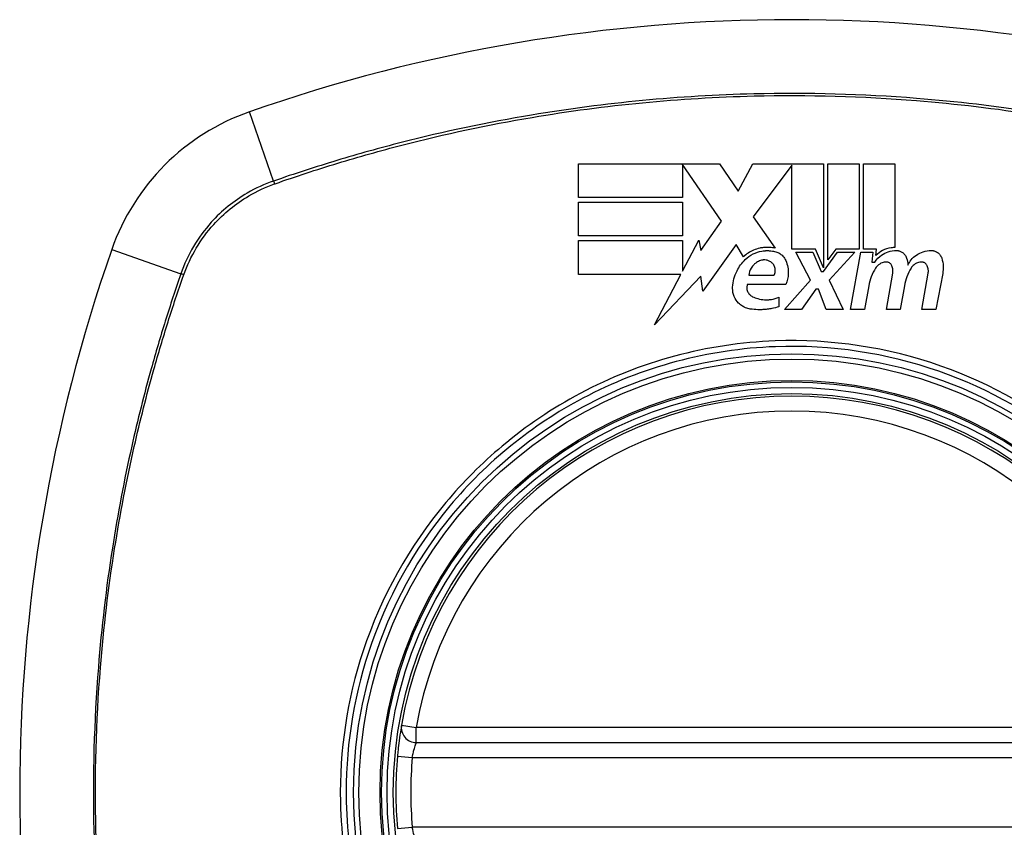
# Model space of a CAD drawing. Header units: inches. Extents: x 59.1 to 143, y 34.8 to 71.7.
# Tile 13 of 35: x 98.917 to 99.695, y 53.263 to 53.901. Entities that reach past the tile are written whole.
import ezdxf

# ---------------------------------------------------------------- set-up
doc = ezdxf.new("R2010")
doc.units = ezdxf.units.IN
doc.header["$MEASUREMENT"] = 0
doc.layers.add('Visible Edges(ANSI)', color=7, linetype='Continuous', lineweight=25)
doc.layers.add('Visible Tangent Edges(ANSI)', color=7, linetype='Continuous', lineweight=25)

msp = doc.modelspace()

# ---------------------------------------------------------------- linework, layer by layer
at = {"layer": 'Visible Edges(ANSI)'}
for p, q in [((99.35887, 53.76034), (99.35887, 53.78709)), ((99.35887, 53.78709), (99.47037, 53.78709)), ((99.47187, 53.74184), (99.44112, 53.78659)), ((99.44112, 53.78659), (99.44112, 53.76034)), ((99.47037, 53.78709), (99.48505, 53.76533)), ((99.48505, 53.76533), (99.49662, 53.78709)), ((99.49662, 53.78709), (99.55237, 53.78709)), ((99.52737, 53.78605), (99.49687, 53.74522)), ((99.52737, 53.71972), (99.52737, 53.78605)), ((99.55237, 53.78709), (99.55237, 53.70499)), ((99.55587, 53.71109), (99.55587, 53.78709)), ((99.55587, 53.78709), (99.58062, 53.78709)), ((99.58062, 53.78709), (99.58062, 53.71972)), ((99.58412, 53.71972), (99.58412, 53.78709)), ((99.58412, 53.78709), (99.60887, 53.78709)), ((99.60887, 53.78709), (99.60887, 53.72084)), ((99.44112, 53.76034), (99.35887, 53.76034)), ((99.35887, 53.73009), (99.35887, 53.75684)), ((99.35887, 53.75684), (99.44112, 53.75684)), ((99.44112, 53.75684), (99.44112, 53.73009)), ((99.49687, 53.74522), (99.51412, 53.72034)), ((99.4555, 53.71846), (99.47187, 53.74184)), ((99.44112, 53.73009), (99.35887, 53.73009)), ((99.35887, 53.69959), (99.35887, 53.72634)), ((99.35887, 53.72634), (99.44112, 53.72634)), ((99.44112, 53.70235), (99.45387, 53.72684)), ((99.44112, 53.72634), (99.44112, 53.70235)), ((99.45387, 53.72684), (99.4555, 53.71846)), ((99.48337, 53.72322), (99.45719, 53.68652)), ((99.48915, 53.71359), (99.48337, 53.72322)), ((99.54612, 53.71972), (99.52737, 53.71972)), ((99.54212, 53.69509), (99.53062, 53.71734)), ((99.53062, 53.71734), (99.54412, 53.71734)), ((99.54412, 53.71734), (99.55062, 53.70203)), ((99.55237, 53.70499), (99.54612, 53.71972)), ((99.55237, 53.70203), (99.56349, 53.71734)), ((99.56214, 53.71972), (99.55587, 53.71109)), ((99.57712, 53.71734), (99.55687, 53.69524)), ((99.58062, 53.71972), (99.56214, 53.71972)), ((99.56349, 53.71734), (99.57712, 53.71734)), ((99.57387, 53.67184), (99.58189, 53.71734)), ((99.58189, 53.71734), (99.59137, 53.71734)), ((99.59437, 53.71972), (99.58412, 53.71972)), ((99.59137, 53.71734), (99.59067, 53.70934)), ((99.59392, 53.71459), (99.59437, 53.71972)), ((99.59067, 53.70934), (99.59309, 53.70934)), ((99.43968, 53.69959), (99.35887, 53.69959)), ((99.41899, 53.65984), (99.43968, 53.69959)), ((99.45553, 53.69834), (99.41899, 53.65984)), ((99.45719, 53.68652), (99.45553, 53.69834)), ((99.49337, 53.69909), (99.51337, 53.69909)), ((99.55062, 53.70203), (99.55237, 53.70203)), ((99.60212, 53.67184), (99.60719, 53.70059)), ((99.63011, 53.67184), (99.63518, 53.70059)), ((99.64666, 53.70041), (99.64111, 53.67184)), ((99.52262, 53.69159), (99.49212, 53.69159)), ((99.52162, 53.67184), (99.54212, 53.69509)), ((99.55687, 53.69524), (99.56812, 53.67184)), ((99.58817, 53.69059), (99.58487, 53.67184)), ((99.61642, 53.69059), (99.61312, 53.67184)), ((99.54637, 53.68809), (99.53512, 53.67184)), ((99.54837, 53.68809), (99.54637, 53.68809)), ((99.55462, 53.67184), (99.54837, 53.68809)), ((99.51712, 53.68159), (99.51712, 53.67409)), ((99.53512, 53.67184), (99.52162, 53.67184)), ((99.56812, 53.67184), (99.55462, 53.67184)), ((99.58487, 53.67184), (99.57387, 53.67184)), ((99.61312, 53.67184), (99.60212, 53.67184)), ((99.64111, 53.67184), (99.63011, 53.67184)), ((99.23057, 53.32996), (99.82417, 53.32996))]:
    msp.add_line(p, q, dxfattribs=at)
for radius in [0.31988, 0.31496]:
    msp.add_circle((99.52737, 53.29059), radius, dxfattribs=at)
for centre, radius, start, end in [((99.52737, 52.60161), 1.29921, 70.73366, 109.26634), ((99.15714, 53.66082), 0.17717, 109.26634, 160.73366), ((100.21635, 53.29059), 1.29921, 160.73366, 199.26634), ((99.52737, 53.29059), 0.31299, 9.78402, 170.21598), ((99.23057, 53.34177), 0.01181, 170.21598, 270), ((99.52737, 53.29059), 0.31299, 174.74991, 185.25009)]:
    msp.add_arc(centre, radius, start, end, dxfattribs=at)
for points, knots in [([(99.51412, 53.72034), (99.51282, 53.72064), (99.5115, 53.72085), (99.50975, 53.72099), (99.50934, 53.72101), (99.50854, 53.72104), (99.50817, 53.72104), (99.50751, 53.72104), (99.50723, 53.72103), (99.5067, 53.72101), (99.50644, 53.721), (99.50577, 53.72096), (99.50536, 53.72092), (99.50397, 53.72077), (99.50299, 53.7206), (99.50037, 53.72002), (99.49876, 53.71951), (99.49421, 53.71758), (99.49149, 53.71579), (99.48915, 53.71359)], [-0.06899169, -0.06899169, -0.06899169, -0.06899169, -0.05878002, -0.05878002, -0.05561, -0.05561, -0.05273167, -0.05273167, -0.05061216, -0.05061216, -0.04865735, -0.04865735, -0.04550856, -0.04550856, -0.03795067, -0.03795067, -0.02502911, -0.02502911, 0, 0, 0, 0]), ([(99.49062, 53.7114), (99.49243, 53.71316), (99.49451, 53.71464), (99.49898, 53.71689), (99.50132, 53.71766), (99.50438, 53.71819), (99.50502, 53.71828), (99.50598, 53.71836), (99.50629, 53.71839), (99.50686, 53.71842), (99.50711, 53.71843), (99.50763, 53.71844), (99.50791, 53.71844), (99.50863, 53.71844), (99.50908, 53.71842), (99.5104, 53.71834), (99.51126, 53.71824), (99.51212, 53.71809)], [-0.06373187, -0.06373187, -0.06373187, -0.06373187, -0.04404665, -0.04404665, -0.02524201, -0.02524201, -0.02033555, -0.02033555, -0.01791741, -0.01791741, -0.01602226, -0.01602226, -0.01392522, -0.01392522, -0.01050046, -0.01050046, -0.00386231, -0.00386231, -0.00386231, -0.00386231]), ([(99.51212, 53.71809), (99.51269, 53.71804), (99.51326, 53.71796), (99.51495, 53.71758), (99.51604, 53.71717), (99.51832, 53.71593), (99.51946, 53.71504), (99.52133, 53.71298), (99.52207, 53.71183), (99.52262, 53.71059)], [-0.03526655, -0.03526655, -0.03526655, -0.03526655, -0.03088657, -0.03088657, -0.02197862, -0.02197862, -0.01079591, -0.01079591, 0, 0, 0, 0]), ([(99.59309, 53.70934), (99.59447, 53.7115), (99.59626, 53.7134), (99.59999, 53.71603), (99.60175, 53.71693), (99.60571, 53.71824), (99.6079, 53.71859), (99.61012, 53.71857)], [-0.0529494, -0.0529494, -0.0529494, -0.0529494, -0.03254649, -0.03254649, -0.01730062, -0.01730062, -0.00039707, -0.00039707, -0.00039707, -0.00039707]), ([(99.60887, 53.72084), (99.60788, 53.72086), (99.6069, 53.72081), (99.6035, 53.72038), (99.60118, 53.71963), (99.59713, 53.71748), (99.5954, 53.71615), (99.59392, 53.71459)], [-0.04317297, -0.04317297, -0.04317297, -0.04317297, -0.0356333, -0.0356333, -0.01696241, -0.01696241, 0, 0, 0, 0]), ([(99.61012, 53.71857), (99.61023, 53.71857), (99.61034, 53.71857), (99.61055, 53.71856), (99.61064, 53.71855), (99.61081, 53.71854), (99.61089, 53.71853), (99.61105, 53.71851), (99.61113, 53.7185), (99.6113, 53.71848), (99.61138, 53.71846), (99.6116, 53.71843), (99.61174, 53.7184), (99.61222, 53.71829), (99.61256, 53.71819), (99.6136, 53.71782), (99.61426, 53.71748), (99.61559, 53.71656), (99.61623, 53.71594), (99.61737, 53.71445), (99.61783, 53.71355), (99.61812, 53.71259)], [-0.02766047, -0.02766047, -0.02766047, -0.02766047, -0.02680401, -0.02680401, -0.0261056, -0.0261056, -0.02548201, -0.02548201, -0.02488025, -0.02488025, -0.02420509, -0.02420509, -0.02317395, -0.02317395, -0.02044509, -0.02044509, -0.01476326, -0.01476326, -0.00792574, -0.00792574, 0, 0, 0, 0]), ([(99.61912, 53.70709), (99.61982, 53.70853), (99.62069, 53.70989), (99.62291, 53.71257), (99.62429, 53.71385), (99.62751, 53.71608), (99.62935, 53.71699), (99.63334, 53.71826), (99.63547, 53.71858), (99.63762, 53.71857)], [-0.06020904, -0.06020904, -0.06020904, -0.06020904, -0.04740935, -0.04740935, -0.03262202, -0.03262202, -0.01678225, -0.01678225, -0.00037275, -0.00037275, -0.00037275, -0.00037275]), ([(99.63762, 53.71857), (99.63782, 53.71857), (99.63801, 53.71856), (99.63836, 53.71854), (99.6385, 53.71852), (99.63873, 53.71849), (99.63882, 53.71848), (99.63898, 53.71846), (99.63906, 53.71844), (99.63924, 53.71841), (99.63933, 53.71839), (99.63957, 53.71834), (99.63971, 53.71831), (99.64027, 53.71816), (99.64067, 53.71802), (99.64154, 53.71764), (99.642, 53.71739), (99.64324, 53.71655), (99.64395, 53.71589), (99.64512, 53.71435), (99.64557, 53.7135), (99.64587, 53.71259)], [-0.02806933, -0.02806933, -0.02806933, -0.02806933, -0.02655837, -0.02655837, -0.0254402, -0.0254402, -0.02479565, -0.02479565, -0.02416023, -0.02416023, -0.02344141, -0.02344141, -0.02230527, -0.02230527, -0.01907839, -0.01907839, -0.01504987, -0.01504987, -0.00755311, -0.00755311, 0, 0, 0, 0]), ([(99.48062, 53.68959), (99.48089, 53.69407), (99.48206, 53.69847), (99.48575, 53.7058), (99.48795, 53.70881), (99.49062, 53.7114)], [-0.0651785, -0.0651785, -0.0651785, -0.0651785, -0.02911205, -0.02911205, 0, 0, 0, 0]), ([(99.50262, 53.71059), (99.5015, 53.7102), (99.50045, 53.70967), (99.4988, 53.70857), (99.49816, 53.70805), (99.49664, 53.70659), (99.49584, 53.70558), (99.49422, 53.70281), (99.4936, 53.70098), (99.49337, 53.69909)], [-0.04086178, -0.04086178, -0.04086178, -0.04086178, -0.03180686, -0.03180686, -0.02543884, -0.02543884, -0.01530154, -0.01530154, 0, 0, 0, 0]), ([(99.51137, 53.70909), (99.51097, 53.70942), (99.51053, 53.70971), (99.50943, 53.71032), (99.50874, 53.7106), (99.50743, 53.71096), (99.50682, 53.71106), (99.50604, 53.7111), (99.50587, 53.71111), (99.50559, 53.71111), (99.50549, 53.71111), (99.5053, 53.7111), (99.50521, 53.7111), (99.50501, 53.71109), (99.50489, 53.71108), (99.50461, 53.71105), (99.50443, 53.71103), (99.5037, 53.71092), (99.50315, 53.71078), (99.50262, 53.71059)], [-0.02524521, -0.02524521, -0.02524521, -0.02524521, -0.02119963, -0.02119963, -0.01548649, -0.01548649, -0.0107886, -0.0107886, -0.00949271, -0.00949271, -0.00871746, -0.00871746, -0.00802869, -0.00802869, -0.00716605, -0.00716605, -0.00583345, -0.00583345, -0.00150535, -0.00150535, -0.00150535, -0.00150535]), ([(99.51337, 53.69909), (99.51347, 53.69927), (99.51356, 53.69946), (99.51386, 53.70014), (99.51404, 53.70066), (99.51438, 53.70226), (99.5144, 53.70336), (99.514, 53.70538), (99.51364, 53.7063), (99.51265, 53.70788), (99.51206, 53.70854), (99.51137, 53.70909)], [-0.02954107, -0.02954107, -0.02954107, -0.02954107, -0.0279188, -0.0279188, -0.02353211, -0.02353211, -0.01478416, -0.01478416, -0.00692303, -0.00692303, 0, 0, 0, 0]), ([(99.52262, 53.71059), (99.52335, 53.70894), (99.52389, 53.70721), (99.52454, 53.70374), (99.52467, 53.702), (99.52451, 53.69729), (99.52384, 53.69435), (99.52262, 53.69159)], [-0.05252162, -0.05252162, -0.05252162, -0.05252162, -0.03802982, -0.03802982, -0.02406892, -0.02406892, 0, 0, 0, 0]), ([(99.60138, 53.70944), (99.60016, 53.70932), (99.59898, 53.70897), (99.59721, 53.70811), (99.59656, 53.7077), (99.59504, 53.7065), (99.59424, 53.70562), (99.59362, 53.70463)], [-0.02463866, -0.02463866, -0.02463866, -0.02463866, -0.01525184, -0.01525184, -0.00931987, -0.00931987, 0, 0, 0, 0]), ([(99.60649, 53.70647), (99.60635, 53.70679), (99.60617, 53.7071), (99.60571, 53.70775), (99.6054, 53.70807), (99.60472, 53.70863), (99.60434, 53.70886), (99.60364, 53.70917), (99.60334, 53.70927), (99.60294, 53.70937), (99.60285, 53.70938), (99.6027, 53.70941), (99.60265, 53.70942), (99.60254, 53.70943), (99.60249, 53.70944), (99.60238, 53.70945), (99.60232, 53.70946), (99.60216, 53.70947), (99.60206, 53.70947), (99.60177, 53.70947), (99.60157, 53.70946), (99.60138, 53.70944)], [-0.01824014, -0.01824014, -0.01824014, -0.01824014, -0.0154558, -0.0154558, -0.01198937, -0.01198937, -0.00859566, -0.00859566, -0.00615971, -0.00615971, -0.00546034, -0.00546034, -0.00503601, -0.00503601, -0.00465527, -0.00465527, -0.00417342, -0.00417342, -0.00341971, -0.00341971, -0.00194251, -0.00194251, -0.00194251, -0.00194251]), ([(99.60719, 53.70059), (99.60735, 53.70152), (99.60739, 53.70247), (99.60719, 53.70446), (99.60692, 53.70549), (99.60649, 53.70647)], [-0.01604893, -0.01604893, -0.01604893, -0.01604893, -0.00847727, -0.00847727, 0, 0, 0, 0]), ([(99.62937, 53.70944), (99.62819, 53.70932), (99.62705, 53.70899), (99.62529, 53.70816), (99.62464, 53.70776), (99.62308, 53.70654), (99.62226, 53.70564), (99.62162, 53.70463)], [-0.02463691, -0.02463691, -0.02463691, -0.02463691, -0.01555528, -0.01555528, -0.00955626, -0.00955626, 0, 0, 0, 0]), ([(99.63448, 53.70647), (99.63435, 53.70678), (99.63418, 53.70708), (99.63373, 53.70772), (99.63343, 53.70804), (99.63276, 53.7086), (99.63239, 53.70883), (99.63175, 53.70913), (99.63148, 53.70922), (99.63113, 53.70932), (99.63104, 53.70934), (99.6309, 53.70937), (99.63085, 53.70938), (99.63074, 53.7094), (99.63069, 53.70941), (99.63058, 53.70943), (99.63052, 53.70944), (99.63035, 53.70945), (99.63024, 53.70946), (99.62988, 53.70948), (99.62962, 53.70947), (99.62937, 53.70944)], [-0.01825939, -0.01825939, -0.01825939, -0.01825939, -0.01555937, -0.01555937, -0.01215229, -0.01215229, -0.00884391, -0.00884391, -0.00670425, -0.00670425, -0.00603459, -0.00603459, -0.00561463, -0.00561463, -0.00522861, -0.00522861, -0.00473542, -0.00473542, -0.00393494, -0.00393494, -0.00196875, -0.00196875, -0.00196875, -0.00196875]), ([(99.63518, 53.70059), (99.63534, 53.70151), (99.63538, 53.70245), (99.63518, 53.70444), (99.63491, 53.70548), (99.63448, 53.70647)], [-0.01599987, -0.01599987, -0.01599987, -0.01599987, -0.00850266, -0.00850266, 0, 0, 0, 0]), ([(99.64587, 53.71259), (99.64655, 53.71054), (99.64696, 53.70842), (99.64718, 53.70431), (99.64704, 53.70234), (99.64666, 53.70041)], [-0.03334269, -0.03334269, -0.03334269, -0.03334269, -0.01618292, -0.01618292, -0.00041988, -0.00041988, -0.00041988, -0.00041988]), ([(99.49212, 53.69159), (99.49207, 53.69143), (99.49203, 53.69127), (99.4918, 53.69025), (99.49174, 53.68938), (99.49193, 53.68751), (99.49223, 53.68652), (99.49313, 53.6848), (99.49369, 53.68407), (99.49496, 53.6829), (99.49563, 53.68244), (99.49637, 53.68209)], [-0.03010904, -0.03010904, -0.03010904, -0.03010904, -0.02874945, -0.02874945, -0.02177568, -0.02177568, -0.01355693, -0.01355693, -0.00629065, -0.00629065, 0, 0, 0, 0]), ([(99.49462, 53.67234), (99.49331, 53.67254), (99.49203, 53.67289), (99.49001, 53.67371), (99.48924, 53.6741), (99.48736, 53.67524), (99.48632, 53.67607), (99.4839, 53.6785), (99.48272, 53.68025), (99.48101, 53.68425), (99.48057, 53.68651), (99.48059, 53.68906), (99.4806, 53.68933), (99.48062, 53.68959)], [-0.07879273, -0.07879273, -0.07879273, -0.07879273, -0.06865981, -0.06865981, -0.06195708, -0.06195708, -0.05155002, -0.05155002, -0.03492434, -0.03492434, -0.01659653, -0.01659653, -0.01443138, -0.01443138, -0.01443138, -0.01443138]), ([(99.49637, 53.68209), (99.49769, 53.68147), (99.49907, 53.68095), (99.5022, 53.68009), (99.50396, 53.67979), (99.50622, 53.67966), (99.50671, 53.67964), (99.5075, 53.67964), (99.50779, 53.67964), (99.50834, 53.67966), (99.5086, 53.67967), (99.50918, 53.6797), (99.5095, 53.67973), (99.51032, 53.67981), (99.51081, 53.67987), (99.5133, 53.68027), (99.51526, 53.68082), (99.51712, 53.68159)], [-0.05506664, -0.05506664, -0.05506664, -0.05506664, -0.04374259, -0.04374259, -0.03018084, -0.03018084, -0.0264387, -0.0264387, -0.02420765, -0.02420765, -0.02223233, -0.02223233, -0.01976957, -0.01976957, -0.01599104, -0.01599104, -0.00050036, -0.00050036, -0.00050036, -0.00050036]), ([(99.51712, 53.67409), (99.51533, 53.67354), (99.51352, 53.67308), (99.51048, 53.67249), (99.50927, 53.6723), (99.50737, 53.67207), (99.50668, 53.672), (99.50549, 53.67191), (99.50498, 53.67188), (99.50395, 53.67183), (99.50342, 53.67181), (99.50209, 53.67179), (99.50129, 53.6718), (99.49852, 53.67188), (99.49656, 53.67206), (99.49462, 53.67234)], [-0.05857853, -0.05857853, -0.05857853, -0.05857853, -0.04427096, -0.04427096, -0.03493369, -0.03493369, -0.0296881, -0.0296881, -0.0258246, -0.0258246, -0.02178743, -0.02178743, -0.01568984, -0.01568984, -0.00067754, -0.00067754, -0.00067754, -0.00067754]), ([(99.21893, 53.34378), (99.21893, 53.34378), (99.2187, 53.34248), (99.21796, 53.33787), (99.21749, 53.3348), (99.21673, 53.32897), (99.21644, 53.32655), (99.216, 53.32244), (99.21584, 53.32083), (99.21569, 53.31923)], [0, 0, 0, 0, 0.03342093, 0.03342093, 0.06354683, 0.06354683, 0.08237552, 0.08237552, 0.09414345, 0.09414345, 0.09414345, 0.09414345])]:
    msp.add_open_spline(points, degree=3, knots=knots, dxfattribs=at)
for points in [[(99.61812, 53.71259), (99.61867, 53.7108), (99.619, 53.70895), (99.61912, 53.70709)], [(99.59362, 53.70463), (99.59089, 53.70033), (99.58905, 53.69556), (99.58817, 53.69059)], [(99.62162, 53.70463), (99.61898, 53.70032), (99.61722, 53.69555), (99.61642, 53.69059)]]:
    msp.add_open_spline(points, degree=3, dxfattribs=at)
at = {"layer": 'Visible Tangent Edges(ANSI)'}
for p, q in [((99.11778, 53.77341), (99.09868, 53.82806)), ((98.9899, 53.71928), (99.04455, 53.70017)), ((99.21893, 53.34378), (99.23057, 53.34177)), ((99.23057, 53.32996), (99.23057, 53.34177)), ((99.82417, 53.34177), (99.23057, 53.34177)), ((99.21569, 53.31923), (99.22745, 53.31815)), ((99.22745, 53.31815), (99.82729, 53.31815)), ((99.21569, 53.26195), (99.22745, 53.26303)), ((99.82729, 53.26303), (99.22745, 53.26303))]:
    msp.add_line(p, q, dxfattribs=at)
for radius in [0.34636, 0.34222, 0.32539, 0.3242]:
    msp.add_circle((99.52737, 53.29059), radius, dxfattribs=at)
for start, end in [(9.78402, 170.21598), (174.74991, 185.25009)]:
    msp.add_arc((99.52737, 53.29059), 0.30118, start, end, dxfattribs=at)
for centre, major_axis, start_param, end_param in [((99.11941, 53.76876), (-0.00321, 0.00931), 1.046967, 1.310674), ((99.0492, 53.69855), (0.00931, -0.00321), 1.830918, 2.094625)]:
    msp.add_ellipse(centre, major_axis=major_axis, ratio=0.002592, start_param=start_param, end_param=end_param, dxfattribs=at)
for points, knots in [([(99.93695, 53.77341), (99.92458, 53.77766), (99.91216, 53.78182), (99.88717, 53.78964), (99.87462, 53.79335), (99.84178, 53.8025), (99.8214, 53.80763), (99.7742, 53.81823), (99.74731, 53.82335), (99.68901, 53.83247), (99.65757, 53.83617), (99.5832, 53.84207), (99.54033, 53.84324), (99.43865, 53.84081), (99.37978, 53.83522), (99.28713, 53.81974), (99.25271, 53.81249), (99.20166, 53.79944), (99.18473, 53.79473), (99.1595, 53.78713), (99.15111, 53.78451), (99.1344, 53.77909), (99.12609, 53.77626), (99.11778, 53.77341)], [0, 0, 0, 0, 0.099284, 0.099284, 0.198296, 0.198296, 0.356933, 0.356933, 0.563161, 0.563161, 0.801732, 0.801732, 1.126637, 1.126637, 1.572986, 1.572986, 1.839557, 1.839557, 1.972882, 1.972882, 2.039554, 2.039554, 2.106203, 2.106203, 2.106203, 2.106203]), ([(99.11903, 53.77131), (99.1273, 53.77421), (99.1353, 53.77692), (99.1518, 53.78233), (99.16016, 53.78497), (99.18533, 53.79262), (99.20222, 53.79737), (99.25315, 53.81052), (99.2875, 53.81785), (99.37998, 53.83348), (99.43877, 53.83915), (99.54031, 53.84161), (99.58313, 53.84042), (99.65739, 53.83445), (99.68878, 53.83071), (99.74698, 53.82149), (99.77382, 53.81632), (99.82091, 53.80562), (99.84125, 53.80045), (99.87401, 53.79123), (99.88653, 53.78749), (99.91129, 53.77966), (99.92331, 53.77566), (99.9357, 53.77131)], [-2.104956, -2.104956, -2.104956, -2.104956, -2.039554, -2.039554, -1.972882, -1.972882, -1.839557, -1.839557, -1.572986, -1.572986, -1.126637, -1.126637, -0.801732, -0.801732, -0.563161, -0.563161, -0.356933, -0.356933, -0.198296, -0.198296, -0.099284, -0.099284, -0.001246, -0.001246, -0.001246, -0.001246]), ([(99.11778, 53.77341), (99.11055, 53.77092), (99.10356, 53.76772), (99.08636, 53.75772), (99.07674, 53.74992), (99.05792, 53.72907), (99.04971, 53.71515), (99.04455, 53.70017)], [0, 0, 0, 0, 0.0558923, 0.0558923, 0.1453199, 0.1453199, 0.261048, 0.261048, 0.261048, 0.261048]), ([(99.04681, 53.6994), (99.05201, 53.71402), (99.06011, 53.72757), (99.07852, 53.74794), (99.0879, 53.75559), (99.10468, 53.76545), (99.1115, 53.76863), (99.11856, 53.77114)], [-0.261048, -0.261048, -0.261048, -0.261048, -0.1453199, -0.1453199, -0.0558923, -0.0558923, 0, 0, 0, 0]), ([(99.04455, 53.70017), (99.04029, 53.6878), (99.03614, 53.67538), (99.02832, 53.65039), (99.02461, 53.63784), (99.01546, 53.605), (99.01033, 53.58462), (98.99972, 53.53742), (98.9946, 53.51053), (98.98548, 53.45223), (98.98179, 53.42078), (98.97589, 53.34642), (98.97471, 53.30355), (98.97715, 53.20187), (98.98274, 53.143), (98.99821, 53.05035), (99.00547, 53.01593), (99.01851, 52.96488), (99.02322, 52.94795), (99.03082, 52.92271), (99.03344, 52.91433), (99.03887, 52.89762), (99.04169, 52.88931), (99.04455, 52.881)], [0, 0, 0, 0, 0.099284, 0.099284, 0.198296, 0.198296, 0.356933, 0.356933, 0.563161, 0.563161, 0.801732, 0.801732, 1.126637, 1.126637, 1.572986, 1.572986, 1.839557, 1.839557, 1.972882, 1.972882, 2.039554, 2.039554, 2.106203, 2.106203, 2.106203, 2.106203]), ([(99.04664, 52.88225), (99.04375, 52.89052), (99.04104, 52.89851), (99.03563, 52.91502), (99.03299, 52.92338), (99.02533, 52.94855), (99.02059, 52.96544), (99.00744, 53.01637), (99.00011, 53.05072), (98.98447, 53.1432), (98.97881, 53.20198), (98.97635, 53.30353), (98.97754, 53.34635), (98.98351, 53.42061), (98.98725, 53.452), (98.99646, 53.5102), (99.00163, 53.53704), (99.01234, 53.58413), (99.01751, 53.60447), (99.02673, 53.63722), (99.03047, 53.64974), (99.03829, 53.67451), (99.0423, 53.68653), (99.04664, 53.69892)], [-2.104956, -2.104956, -2.104956, -2.104956, -2.039554, -2.039554, -1.972882, -1.972882, -1.839557, -1.839557, -1.572986, -1.572986, -1.126637, -1.126637, -0.801732, -0.801732, -0.563161, -0.563161, -0.356933, -0.356933, -0.198296, -0.198296, -0.099284, -0.099284, -0.001246, -0.001246, -0.001246, -0.001246]), ([(99.8796, 53.29059), (99.8796, 53.2678), (99.87738, 53.2448), (99.86722, 53.19324), (99.85792, 53.1652), (99.83264, 53.11213), (99.81652, 53.08697), (99.79765, 53.06437), (99.76913, 53.03021), (99.73443, 53.00194), (99.65883, 52.96111), (99.61911, 52.94798), (99.54209, 52.93678), (99.50475, 52.93721), (99.42402, 52.95075), (99.37982, 52.96741), (99.32719, 53.00008), (99.31379, 53.00975), (99.30115, 53.02031), (99.26553, 53.05004), (99.2361, 53.08678), (99.18996, 53.17589), (99.17634, 53.22929), (99.17438, 53.32321), (99.18035, 53.36309), (99.20672, 53.44324), (99.22873, 53.48284), (99.25709, 53.51681), (99.28616, 53.55163), (99.32191, 53.58053), (99.40904, 53.62663), (99.46135, 53.64064), (99.55835, 53.64419), (99.6022, 53.6376), (99.6838, 53.60915), (99.72119, 53.58792), (99.75359, 53.56087), (99.78905, 53.53127), (99.81839, 53.49468), (99.84926, 53.43533), (99.85715, 53.41624), (99.87404, 53.3626), (99.8796, 53.32639), (99.8796, 53.29059)], [-3.141593, -3.141593, -3.141593, -3.141593, -2.946594, -2.946594, -2.696251, -2.696251, -2.445914, -2.445914, -2.445914, -2.067507, -2.067507, -1.716551, -1.716551, -1.405531, -1.405531, -1.016056, -1.016056, -0.875434, -0.875434, -0.875434, -0.479101, -0.479101, -0.021702, -0.021702, 0.31764, 0.31764, 0.695378, 0.695378, 0.695378, 1.082671, 1.082671, 1.532987, 1.532987, 1.905714, 1.905714, 2.266012, 2.266012, 2.266012, 2.660331, 2.660331, 2.835226, 2.835226, 3.141593, 3.141593, 3.141593, 3.141593]), ([(99.75624, 53.56405), (99.72353, 53.59149), (99.68574, 53.61309), (99.60317, 53.64206), (99.55875, 53.6488), (99.46049, 53.64517), (99.40753, 53.63086), (99.33814, 53.59394), (99.31749, 53.57999), (99.2985, 53.56405)], [-2.266012, -2.266012, -2.266012, -2.266012, -1.905714, -1.905714, -1.532987, -1.532987, -1.082671, -1.082671, -0.873089, -0.873089, -0.873089, -0.873089]), ([(99.25391, 53.51946), (99.22514, 53.48517), (99.20274, 53.44514), (99.17589, 53.36403), (99.16979, 53.32363), (99.17179, 53.2285), (99.18569, 53.17443), (99.22285, 53.10311), (99.23731, 53.08151), (99.25391, 53.06171)], [-0.695378, -0.695378, -0.695378, -0.695378, -0.31764, -0.31764, 0.021702, 0.021702, 0.479101, 0.479101, 0.69757, 0.69757, 0.69757, 0.69757]), ([(99.22745, 53.31815), (99.22759, 53.31892), (99.22775, 53.31969), (99.22817, 53.32167), (99.22845, 53.32283), (99.22919, 53.32564), (99.22964, 53.32711), (99.23035, 53.32933), (99.23057, 53.32996), (99.23057, 53.32996)], [-0.09414345, -0.09414345, -0.09414345, -0.09414345, -0.08237552, -0.08237552, -0.06354683, -0.06354683, -0.03342093, -0.03342093, 0, 0, 0, 0]), ([(99.23057, 53.25122), (99.23057, 53.25122), (99.23054, 53.25129), (99.23041, 53.25169), (99.23026, 53.25213), (99.22975, 53.25371), (99.22931, 53.25512), (99.22836, 53.25867), (99.22785, 53.26084), (99.22745, 53.26303)], [-0.09415008, -0.09415008, -0.09415008, -0.09415008, -0.08238132, -0.08238132, -0.06355131, -0.06355131, -0.03342328, -0.03342328, 0, 0, 0, 0])]:
    msp.add_open_spline(points, degree=3, knots=knots, dxfattribs=at)
for points in [[(99.11856, 53.77114), (99.11872, 53.7712), (99.11888, 53.77126), (99.11903, 53.77131)], [(99.04664, 53.69892), (99.0467, 53.69908), (99.04676, 53.69924), (99.04681, 53.6994)], [(99.2985, 53.56405), (99.28239, 53.55053), (99.26745, 53.5356), (99.25391, 53.51946)]]:
    msp.add_open_spline(points, degree=3, dxfattribs=at)

doc.saveas('drawing.dxf')
